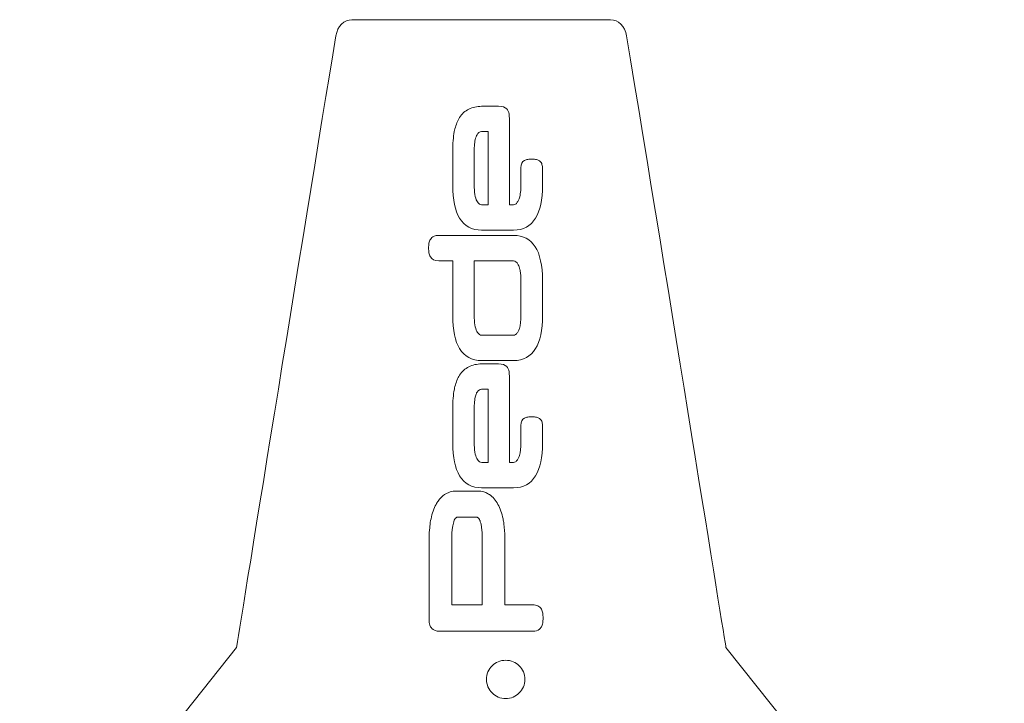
# Model space of a CAD drawing. Header units: inches. Extents: x -5.8 to 5.8, y -5.8 to 5.8.
# Tile 21 of 42: x -5.75 to -4.495, y 4.879 to 5.75. Entities that reach past the tile are written whole.
import ezdxf

# ---------------------------------------------------------------- set-up
doc = ezdxf.new("R2010")
doc.units = ezdxf.units.IN
doc.header["$MEASUREMENT"] = 0
doc.layers.add('VIEW_HATCHES', color=7, linetype='Continuous')

msp = doc.modelspace()

# ---------------------------------------------------------------- linework, layer by layer
at = {"layer": 'VIEW_HATCHES', "color": 4, "lineweight": 5}
for points in [[(-4.4772, 0.9065), (-4.4772, 0.9065), (-5.6577, 1.8903), (-5.6577, 1.8903), (-5.6577, 1.8903), (-5.7161, 1.9389), (-5.7499, 2.0109), (-5.75, 2.0869), (-5.75, 2.0869), (-5.7501, 2.1629), (-5.716, 2.2353), (-5.6577, 2.284), (-5.6577, 2.284), (-5.6577, 2.284), (-4.4772, 3.2677), (-4.4772, 3.2677), (-4.4772, 3.2677), (-4.4772, 3.2677), (-4.4772, 3.2677), (-4.4772, 3.2677), (-4.4772, 3.2677), (-4.471, 3.2983), (-4.1656, 4.8512), (-3.9972, 5.6868), (-3.9972, 5.6868), (-3.9898, 5.7236), (-3.9574, 5.75), (-3.92, 5.75), (-3.92, 5.75), (-3.92, 5.75), (-2.6709, 5.75), (-2.6709, 5.75), (-2.6709, 5.75), (-2.6335, 5.75), (-2.6012, 5.7235), (-2.5937, 5.6868), (-2.5937, 5.6868), (-2.3902, 4.6773), (-2.1199, 3.2983), (-2.1138, 3.2677), (-2.1138, 3.2677), (-2.1138, 3.2677), (-2.1138, 3.2677), (-2.1138, 3.2677), (-2.1138, 3.2677), (-2.1138, 3.2677), (-0.9333, 2.284), (-0.9333, 2.284), (-0.9333, 2.284), (-0.8748, 2.2354), (-0.841, 2.1633), (-0.841, 2.0874), (-0.841, 2.0874), (-0.8409, 2.0114), (-0.8749, 1.939), (-0.9333, 1.8903), (-0.9333, 1.8903), (-0.9333, 1.8903), (-2.1138, 0.9065), (-2.1138, 0.9065), (-2.1138, 0.9065), (-2.1138, 0.9065), (-2.1138, 0.9065), (-2.1138, 0.9065), (-2.1138, 0.9065), (-2.1199, 0.8759), (-2.4356, -0.7278), (-2.5938, -1.5126), (-2.5938, -1.5126), (-2.6012, -1.5493), (-2.6335, -1.5757), (-2.671, -1.5757), (-2.671, -1.5757), (-2.671, -1.5757), (-3.92, -1.5757), (-3.92, -1.5757), (-3.92, -1.5757), (-3.9575, -1.5757), (-3.9898, -1.5493), (-3.9972, -1.5126), (-3.9972, -1.5126), (-4.2007, -0.5031), (-4.471, 0.8759), (-4.4772, 0.9065), (-4.4772, 0.9065), (-4.4772, 0.9065), (-4.4772, 0.9065), (-4.4772, 0.9065)], [(-4.8495, 4.9496), (-4.8495, 4.9496), (-4.5968, 4.6324), (-4.5968, 4.6324), (-4.5968, 4.6324), (-4.5814, 4.6167), (-4.5725, 4.5935), (-4.5724, 4.5689), (-4.5724, 4.5689), (-4.5724, 4.5444), (-4.5814, 4.5211), (-4.5968, 4.5054), (-4.5968, 4.5054), (-4.5968, 4.5054), (-4.8495, 4.1882), (-4.8495, 4.1882), (-4.8495, 4.1882), (-4.8495, 4.1882), (-4.8495, 4.1882), (-4.8495, 4.1882), (-4.8495, 4.1882), (-4.8511, 4.1783), (-4.9318, 3.6776), (-4.9763, 3.4082), (-4.9763, 3.4082), (-4.9782, 3.3963), (-4.9867, 3.3878), (-4.9966, 3.3878), (-4.9966, 3.3878), (-4.9966, 3.3878), (-5.3264, 3.3878), (-5.3264, 3.3878), (-5.3264, 3.3878), (-5.3363, 3.3878), (-5.3449, 3.3964), (-5.3468, 3.4082), (-5.3468, 3.4082), (-5.4006, 3.7337), (-5.4719, 4.1784), (-5.4736, 4.1882), (-5.4736, 4.1882), (-5.4736, 4.1882), (-5.4736, 4.1882), (-5.4736, 4.1882), (-5.4736, 4.1882), (-5.4736, 4.1882), (-5.7256, 4.5054), (-5.7256, 4.5054), (-5.7256, 4.5054), (-5.7411, 4.5211), (-5.75, 4.5443), (-5.75, 4.5689), (-5.75, 4.5689), (-5.75, 4.5934), (-5.741, 4.6167), (-5.7256, 4.6324), (-5.7256, 4.6324), (-5.7256, 4.6324), (-5.4736, 4.9496), (-5.4736, 4.9496), (-5.4736, 4.9496), (-5.4736, 4.9496), (-5.4736, 4.9496), (-5.4736, 4.9496), (-5.4736, 4.9496), (-5.4719, 4.9595), (-5.3886, 5.4766), (-5.3468, 5.7296), (-5.3468, 5.7296), (-5.3449, 5.7415), (-5.3363, 5.75), (-5.3264, 5.75), (-5.3264, 5.75), (-5.3264, 5.75), (-4.9966, 5.75), (-4.9966, 5.75), (-4.9966, 5.75), (-4.9868, 5.75), (-4.9782, 5.7414), (-4.9763, 5.7296), (-4.9763, 5.7296), (-4.9225, 5.4041), (-4.8512, 4.9594), (-4.8495, 4.9496), (-4.8495, 4.9496), (-4.8495, 4.9496), (-4.8495, 4.9496), (-4.8495, 4.9496)]]:
    msp.add_open_spline(points, degree=3, knots=[0, 0, 0, 0, 0.045455, 0.045455, 0.045455, 0.045455, 0.090909, 0.090909, 0.090909, 0.090909, 0.136364, 0.136364, 0.136364, 0.136364, 0.181818, 0.181818, 0.181818, 0.181818, 0.227273, 0.227273, 0.227273, 0.227273, 0.272727, 0.272727, 0.272727, 0.272727, 0.318182, 0.318182, 0.318182, 0.318182, 0.363636, 0.363636, 0.363636, 0.363636, 0.409091, 0.409091, 0.409091, 0.409091, 0.454545, 0.454545, 0.454545, 0.454545, 0.5, 0.5, 0.5, 0.5, 0.545455, 0.545455, 0.545455, 0.545455, 0.590909, 0.590909, 0.590909, 0.590909, 0.636364, 0.636364, 0.636364, 0.636364, 0.681818, 0.681818, 0.681818, 0.681818, 0.727273, 0.727273, 0.727273, 0.727273, 0.772727, 0.772727, 0.772727, 0.772727, 0.818182, 0.818182, 0.818182, 0.818182, 0.863636, 0.863636, 0.863636, 0.863636, 0.909091, 0.909091, 0.909091, 0.909091, 0.954545, 0.954545, 0.954545, 0.954545, 1, 1, 1, 1], dxfattribs=at)
at = {"layer": 'VIEW_HATCHES', "color": 2, "lineweight": 5}
for points, knots in [([(-5.1257, 5.514), (-5.1257, 5.514), (-5.1204, 5.514), (-5.1204, 5.514), (-5.1204, 5.514), (-5.1204, 5.514), (-5.1204, 5.514), (-5.1204, 5.514), (-5.1204, 5.514), (-5.1204, 5.514), (-5.1204, 5.514), (-5.1204, 5.514), (-5.1204, 5.514), (-5.1195, 5.514), (-5.1186, 5.5143), (-5.1177, 5.515), (-5.1177, 5.515), (-5.1174, 5.5152), (-5.117, 5.5155), (-5.1167, 5.5159), (-5.1167, 5.5159), (-5.1159, 5.5167), (-5.1152, 5.5177), (-5.1144, 5.519), (-5.1144, 5.519), (-5.1144, 5.519), (-5.1144, 5.519), (-5.1144, 5.519), (-5.1144, 5.519), (-5.1144, 5.519), (-5.1144, 5.519), (-5.1144, 5.519), (-5.1144, 5.519), (-5.1144, 5.519), (-5.1144, 5.519), (-5.1144, 5.519), (-5.1144, 5.519), (-5.1144, 5.519), (-5.1144, 5.519), (-5.1144, 5.519), (-5.1144, 5.519), (-5.1144, 5.519), (-5.1144, 5.519), (-5.1144, 5.519), (-5.1144, 5.519), (-5.1141, 5.5195), (-5.1139, 5.5201), (-5.1136, 5.5207), (-5.1136, 5.5207), (-5.1133, 5.5214), (-5.1131, 5.5221), (-5.1129, 5.5228), (-5.1129, 5.5228), (-5.1116, 5.5269), (-5.111, 5.5326), (-5.111, 5.5398), (-5.111, 5.5398), (-5.111, 5.5398), (-5.111, 5.5398), (-5.111, 5.5398), (-5.111, 5.5398), (-5.111, 5.5398), (-5.111, 5.5613), (-5.111, 5.5613), (-5.111, 5.5613), (-5.111, 5.5659), (-5.1094, 5.569), (-5.1063, 5.5706), (-5.1063, 5.5706), (-5.1052, 5.5712), (-5.1038, 5.5717), (-5.1022, 5.5719), (-5.1022, 5.5719), (-5.1007, 5.5722), (-5.0991, 5.5723), (-5.0973, 5.5723), (-5.0973, 5.5723), (-5.0973, 5.5723), (-5.0973, 5.5723), (-5.0973, 5.5723), (-5.0973, 5.5723), (-5.0973, 5.5723), (-5.0973, 5.5723), (-5.0973, 5.5723), (-5.0973, 5.5723), (-5.0955, 5.5723), (-5.0939, 5.5722), (-5.0925, 5.5719), (-5.0925, 5.5719), (-5.092, 5.5719), (-5.0915, 5.5718), (-5.091, 5.5716), (-5.091, 5.5716), (-5.0901, 5.5714), (-5.0892, 5.5711), (-5.0883, 5.5706), (-5.0883, 5.5706), (-5.0883, 5.5706), (-5.0883, 5.5707), (-5.0883, 5.5707), (-5.0883, 5.5707), (-5.0866, 5.5698), (-5.0853, 5.5684), (-5.0845, 5.5666), (-5.0845, 5.5666), (-5.0839, 5.5651), (-5.0835, 5.5634), (-5.0835, 5.5613), (-5.0835, 5.5613), (-5.0835, 5.5613), (-5.0835, 5.5613), (-5.0835, 5.5613), (-5.0835, 5.5613), (-5.0835, 5.5613), (-5.0835, 5.539), (-5.0835, 5.539), (-5.0835, 5.539), (-5.0835, 5.539), (-5.0835, 5.539), (-5.0835, 5.539), (-5.0835, 5.539), (-5.0835, 5.5205), (-5.0865, 5.5065), (-5.0923, 5.497), (-5.0923, 5.497), (-5.0986, 5.4868), (-5.1079, 5.4817), (-5.1204, 5.4817), (-5.1204, 5.4817), (-5.1204, 5.4817), (-5.1611, 5.4817), (-5.1611, 5.4817), (-5.1611, 5.4817), (-5.1611, 5.4817), (-5.1611, 5.4817), (-5.1611, 5.4817), (-5.1611, 5.4817), (-5.1611, 5.4817), (-5.1611, 5.4817), (-5.1611, 5.4817), (-5.1611, 5.4817), (-5.1735, 5.4817), (-5.1829, 5.4868), (-5.1892, 5.497), (-5.1892, 5.497), (-5.195, 5.5065), (-5.1979, 5.5205), (-5.1979, 5.539), (-5.1979, 5.539), (-5.1979, 5.539), (-5.1979, 5.539), (-5.1979, 5.539), (-5.1979, 5.539), (-5.1979, 5.539), (-5.1979, 5.539), (-5.1979, 5.539), (-5.1979, 5.539), (-5.1979, 5.539), (-5.1979, 5.539), (-5.1979, 5.539), (-5.1979, 5.539), (-5.1979, 5.539), (-5.1979, 5.5823), (-5.1979, 5.5823), (-5.1979, 5.5823), (-5.1979, 5.5823), (-5.198, 5.5823), (-5.198, 5.5823), (-5.198, 5.5823), (-5.198, 5.5823), (-5.198, 5.5823), (-5.198, 5.5823), (-5.198, 5.5823), (-5.198, 5.5823), (-5.1979, 5.5823), (-5.1979, 5.5823), (-5.1979, 5.5823), (-5.1979, 5.592), (-5.1972, 5.6004), (-5.1959, 5.6073), (-5.1959, 5.6073), (-5.1956, 5.6084), (-5.1954, 5.6096), (-5.1951, 5.6107), (-5.1951, 5.6107), (-5.1937, 5.6165), (-5.1917, 5.6213), (-5.1892, 5.6252), (-5.1892, 5.6252), (-5.1892, 5.6252), (-5.1892, 5.6252), (-5.1892, 5.6252), (-5.1892, 5.6252), (-5.1892, 5.6252), (-5.1892, 5.6253), (-5.1892, 5.6253), (-5.1892, 5.6253), (-5.1892, 5.6253), (-5.1892, 5.6252), (-5.1892, 5.6252), (-5.1892, 5.6252), (-5.1876, 5.6276), (-5.1859, 5.6297), (-5.184, 5.6315), (-5.184, 5.6315), (-5.182, 5.6333), (-5.1798, 5.6348), (-5.1774, 5.636), (-5.1774, 5.636), (-5.1727, 5.6384), (-5.1672, 5.6396), (-5.1611, 5.6396), (-5.1611, 5.6396), (-5.1611, 5.6396), (-5.1611, 5.6396), (-5.1611, 5.6396), (-5.1611, 5.6396), (-5.1611, 5.6396), (-5.1395, 5.6396), (-5.1395, 5.6396), (-5.1395, 5.6396), (-5.1395, 5.6396), (-5.1395, 5.6396), (-5.1395, 5.6396), (-5.1395, 5.6396), (-5.1347, 5.6396), (-5.1312, 5.6385), (-5.129, 5.6363), (-5.129, 5.6363), (-5.129, 5.6363), (-5.129, 5.6363), (-5.129, 5.6363), (-5.129, 5.6363), (-5.129, 5.6363), (-5.129, 5.6363), (-5.129, 5.6363), (-5.129, 5.6363), (-5.129, 5.6363), (-5.129, 5.6363), (-5.129, 5.6363), (-5.129, 5.6363), (-5.1286, 5.6358), (-5.1282, 5.6354), (-5.1279, 5.6349), (-5.1279, 5.6349), (-5.1279, 5.6349), (-5.1279, 5.6349), (-5.1279, 5.6349), (-5.1279, 5.6349), (-5.1276, 5.6344), (-5.1273, 5.6339), (-5.1271, 5.6334), (-5.1271, 5.6334), (-5.1271, 5.6334), (-5.1271, 5.6334), (-5.1271, 5.6334), (-5.1271, 5.6334), (-5.1262, 5.6311), (-5.1257, 5.6281), (-5.1257, 5.6241), (-5.1257, 5.6241), (-5.1257, 5.6241), (-5.1257, 5.514), (-5.1257, 5.514)], [0, 0, 0, 0, 0.015152, 0.015152, 0.015152, 0.015152, 0.030303, 0.030303, 0.030303, 0.030303, 0.045455, 0.045455, 0.045455, 0.045455, 0.060606, 0.060606, 0.060606, 0.060606, 0.075758, 0.075758, 0.075758, 0.075758, 0.090909, 0.090909, 0.090909, 0.090909, 0.106061, 0.106061, 0.106061, 0.106061, 0.121212, 0.121212, 0.121212, 0.121212, 0.136364, 0.136364, 0.136364, 0.136364, 0.151515, 0.151515, 0.151515, 0.151515, 0.166667, 0.166667, 0.166667, 0.166667, 0.181818, 0.181818, 0.181818, 0.181818, 0.19697, 0.19697, 0.19697, 0.19697, 0.212121, 0.212121, 0.212121, 0.212121, 0.227273, 0.227273, 0.227273, 0.227273, 0.242424, 0.242424, 0.242424, 0.242424, 0.257576, 0.257576, 0.257576, 0.257576, 0.272727, 0.272727, 0.272727, 0.272727, 0.287879, 0.287879, 0.287879, 0.287879, 0.30303, 0.30303, 0.30303, 0.30303, 0.318182, 0.318182, 0.318182, 0.318182, 0.333333, 0.333333, 0.333333, 0.333333, 0.348485, 0.348485, 0.348485, 0.348485, 0.363636, 0.363636, 0.363636, 0.363636, 0.378788, 0.378788, 0.378788, 0.378788, 0.393939, 0.393939, 0.393939, 0.393939, 0.409091, 0.409091, 0.409091, 0.409091, 0.424242, 0.424242, 0.424242, 0.424242, 0.439394, 0.439394, 0.439394, 0.439394, 0.454545, 0.454545, 0.454545, 0.454545, 0.469697, 0.469697, 0.469697, 0.469697, 0.484848, 0.484848, 0.484848, 0.484848, 0.5, 0.5, 0.5, 0.5, 0.515152, 0.515152, 0.515152, 0.515152, 0.530303, 0.530303, 0.530303, 0.530303, 0.545455, 0.545455, 0.545455, 0.545455, 0.560606, 0.560606, 0.560606, 0.560606, 0.575758, 0.575758, 0.575758, 0.575758, 0.590909, 0.590909, 0.590909, 0.590909, 0.606061, 0.606061, 0.606061, 0.606061, 0.621212, 0.621212, 0.621212, 0.621212, 0.636364, 0.636364, 0.636364, 0.636364, 0.651515, 0.651515, 0.651515, 0.651515, 0.666667, 0.666667, 0.666667, 0.666667, 0.681818, 0.681818, 0.681818, 0.681818, 0.69697, 0.69697, 0.69697, 0.69697, 0.712121, 0.712121, 0.712121, 0.712121, 0.727273, 0.727273, 0.727273, 0.727273, 0.742424, 0.742424, 0.742424, 0.742424, 0.757576, 0.757576, 0.757576, 0.757576, 0.772727, 0.772727, 0.772727, 0.772727, 0.787879, 0.787879, 0.787879, 0.787879, 0.80303, 0.80303, 0.80303, 0.80303, 0.818182, 0.818182, 0.818182, 0.818182, 0.833333, 0.833333, 0.833333, 0.833333, 0.848485, 0.848485, 0.848485, 0.848485, 0.863636, 0.863636, 0.863636, 0.863636, 0.878788, 0.878788, 0.878788, 0.878788, 0.893939, 0.893939, 0.893939, 0.893939, 0.909091, 0.909091, 0.909091, 0.909091, 0.924242, 0.924242, 0.924242, 0.924242, 0.939394, 0.939394, 0.939394, 0.939394, 0.954545, 0.954545, 0.954545, 0.954545, 0.969697, 0.969697, 0.969697, 0.969697, 0.984848, 0.984848, 0.984848, 0.984848, 1, 1, 1, 1]), ([(-5.1528, 5.514), (-5.1528, 5.514), (-5.1528, 5.6073), (-5.1528, 5.6073), (-5.1528, 5.6073), (-5.1528, 5.6073), (-5.1611, 5.6073), (-5.1611, 5.6073), (-5.1611, 5.6073), (-5.1611, 5.6073), (-5.1611, 5.6073), (-5.1611, 5.6073), (-5.1611, 5.6073), (-5.1611, 5.6073), (-5.1611, 5.6073), (-5.1611, 5.6073), (-5.1611, 5.6073), (-5.1624, 5.6073), (-5.1635, 5.607), (-5.1645, 5.6063), (-5.1645, 5.6063), (-5.1648, 5.606), (-5.1652, 5.6058), (-5.1654, 5.6055), (-5.1654, 5.6055), (-5.1662, 5.6047), (-5.1668, 5.6038), (-5.1674, 5.6026), (-5.1674, 5.6026), (-5.1674, 5.6026), (-5.1674, 5.6026), (-5.1674, 5.6026), (-5.1674, 5.6026), (-5.1674, 5.6026), (-5.1674, 5.6026), (-5.1674, 5.6026), (-5.1674, 5.6026), (-5.1674, 5.6026), (-5.1674, 5.6026), (-5.1674, 5.6026), (-5.1674, 5.6026), (-5.1677, 5.6021), (-5.1679, 5.6015), (-5.1681, 5.6009), (-5.1681, 5.6009), (-5.1684, 5.6002), (-5.1686, 5.5995), (-5.1688, 5.5988), (-5.1688, 5.5988), (-5.1699, 5.5946), (-5.1705, 5.5888), (-5.1705, 5.5816), (-5.1705, 5.5816), (-5.1705, 5.5816), (-5.1705, 5.5398), (-5.1705, 5.5398), (-5.1705, 5.5398), (-5.1705, 5.53), (-5.1694, 5.523), (-5.1671, 5.5189), (-5.1671, 5.5189), (-5.1661, 5.5171), (-5.165, 5.5158), (-5.1639, 5.515), (-5.1639, 5.515), (-5.163, 5.5143), (-5.1621, 5.514), (-5.1611, 5.514), (-5.1611, 5.514), (-5.1611, 5.514), (-5.1528, 5.514), (-5.1528, 5.514)], [0, 0, 0, 0, 0.055556, 0.055556, 0.055556, 0.055556, 0.111111, 0.111111, 0.111111, 0.111111, 0.166667, 0.166667, 0.166667, 0.166667, 0.222222, 0.222222, 0.222222, 0.222222, 0.277778, 0.277778, 0.277778, 0.277778, 0.333333, 0.333333, 0.333333, 0.333333, 0.388889, 0.388889, 0.388889, 0.388889, 0.444444, 0.444444, 0.444444, 0.444444, 0.5, 0.5, 0.5, 0.5, 0.555556, 0.555556, 0.555556, 0.555556, 0.611111, 0.611111, 0.611111, 0.611111, 0.666667, 0.666667, 0.666667, 0.666667, 0.722222, 0.722222, 0.722222, 0.722222, 0.777778, 0.777778, 0.777778, 0.777778, 0.833333, 0.833333, 0.833333, 0.833333, 0.888889, 0.888889, 0.888889, 0.888889, 0.944444, 0.944444, 0.944444, 0.944444, 1, 1, 1, 1]), ([(-5.2156, 5.4427), (-5.2209, 5.4427), (-5.2245, 5.4444), (-5.2264, 5.4479), (-5.2264, 5.4479), (-5.2272, 5.4493), (-5.2278, 5.451), (-5.2282, 5.4529), (-5.2282, 5.4529), (-5.2285, 5.4547), (-5.2287, 5.4567), (-5.2287, 5.459), (-5.2287, 5.459), (-5.2287, 5.4612), (-5.2285, 5.4632), (-5.2282, 5.465), (-5.2282, 5.465), (-5.2278, 5.4669), (-5.2272, 5.4686), (-5.2264, 5.47), (-5.2264, 5.47), (-5.2254, 5.4718), (-5.2238, 5.4731), (-5.2217, 5.474), (-5.2217, 5.474), (-5.22, 5.4747), (-5.218, 5.475), (-5.2156, 5.475), (-5.2156, 5.475), (-5.2156, 5.475), (-5.1204, 5.475), (-5.1204, 5.475), (-5.1204, 5.475), (-5.0958, 5.475), (-5.0835, 5.4559), (-5.0835, 5.4177), (-5.0835, 5.4177), (-5.0835, 5.4177), (-5.0835, 5.4177), (-5.0835, 5.4177), (-5.0835, 5.4177), (-5.0835, 5.4177), (-5.0835, 5.3727), (-5.0835, 5.3727), (-5.0835, 5.3727), (-5.0835, 5.3727), (-5.0835, 5.3727), (-5.0835, 5.3727), (-5.0835, 5.3727), (-5.0835, 5.3542), (-5.0864, 5.3402), (-5.0923, 5.3307), (-5.0923, 5.3307), (-5.0986, 5.3205), (-5.1079, 5.3154), (-5.1204, 5.3154), (-5.1204, 5.3154), (-5.1204, 5.3154), (-5.1611, 5.3154), (-5.1611, 5.3154), (-5.1611, 5.3154), (-5.1611, 5.3154), (-5.1611, 5.3154), (-5.1611, 5.3154), (-5.1611, 5.3154), (-5.1611, 5.3154), (-5.1611, 5.3154), (-5.1611, 5.3154), (-5.1611, 5.3154), (-5.1735, 5.3154), (-5.1829, 5.3205), (-5.1891, 5.3307), (-5.1891, 5.3307), (-5.195, 5.3402), (-5.1979, 5.3542), (-5.1979, 5.3727), (-5.1979, 5.3727), (-5.1979, 5.3727), (-5.1979, 5.3727), (-5.1979, 5.3727), (-5.1979, 5.3727), (-5.1979, 5.3727), (-5.1979, 5.3727), (-5.1979, 5.3727), (-5.1979, 5.3727), (-5.1979, 5.3727), (-5.1979, 5.4427), (-5.1979, 5.4427), (-5.1979, 5.4427), (-5.1979, 5.4427), (-5.2156, 5.4427), (-5.2156, 5.4427)], [0, 0, 0, 0, 0.043478, 0.043478, 0.043478, 0.043478, 0.086957, 0.086957, 0.086957, 0.086957, 0.130435, 0.130435, 0.130435, 0.130435, 0.173913, 0.173913, 0.173913, 0.173913, 0.217391, 0.217391, 0.217391, 0.217391, 0.26087, 0.26087, 0.26087, 0.26087, 0.304348, 0.304348, 0.304348, 0.304348, 0.347826, 0.347826, 0.347826, 0.347826, 0.391304, 0.391304, 0.391304, 0.391304, 0.434783, 0.434783, 0.434783, 0.434783, 0.478261, 0.478261, 0.478261, 0.478261, 0.521739, 0.521739, 0.521739, 0.521739, 0.565217, 0.565217, 0.565217, 0.565217, 0.608696, 0.608696, 0.608696, 0.608696, 0.652174, 0.652174, 0.652174, 0.652174, 0.695652, 0.695652, 0.695652, 0.695652, 0.73913, 0.73913, 0.73913, 0.73913, 0.782609, 0.782609, 0.782609, 0.782609, 0.826087, 0.826087, 0.826087, 0.826087, 0.869565, 0.869565, 0.869565, 0.869565, 0.913043, 0.913043, 0.913043, 0.913043, 0.956522, 0.956522, 0.956522, 0.956522, 1, 1, 1, 1]), ([(-5.1705, 5.3735), (-5.1705, 5.3637), (-5.1693, 5.3568), (-5.1671, 5.3527), (-5.1671, 5.3527), (-5.1661, 5.3508), (-5.165, 5.3495), (-5.1639, 5.3487), (-5.1639, 5.3487), (-5.163, 5.3481), (-5.1621, 5.3478), (-5.1611, 5.3478), (-5.1611, 5.3478), (-5.1611, 5.3478), (-5.1204, 5.3478), (-5.1204, 5.3478), (-5.1204, 5.3478), (-5.1204, 5.3478), (-5.1204, 5.3478), (-5.1204, 5.3478), (-5.1204, 5.3478), (-5.1204, 5.3478), (-5.1204, 5.3477), (-5.1204, 5.3477), (-5.1204, 5.3477), (-5.1194, 5.3477), (-5.1185, 5.3481), (-5.1177, 5.3487), (-5.1177, 5.3487), (-5.1173, 5.3489), (-5.117, 5.3492), (-5.1167, 5.3496), (-5.1167, 5.3496), (-5.1159, 5.3504), (-5.1151, 5.3514), (-5.1144, 5.3527), (-5.1144, 5.3527), (-5.1144, 5.3527), (-5.1144, 5.3527), (-5.1144, 5.3527), (-5.1144, 5.3527), (-5.1144, 5.3527), (-5.1144, 5.3527), (-5.1144, 5.3527), (-5.1144, 5.3527), (-5.1144, 5.3527), (-5.1144, 5.3527), (-5.1144, 5.3527), (-5.1144, 5.3527), (-5.1144, 5.3527), (-5.1144, 5.3527), (-5.1144, 5.3527), (-5.1144, 5.3527), (-5.1144, 5.3527), (-5.1144, 5.3527), (-5.1144, 5.3527), (-5.1144, 5.3527), (-5.1141, 5.3533), (-5.1138, 5.3538), (-5.1136, 5.3544), (-5.1136, 5.3544), (-5.1133, 5.3551), (-5.1131, 5.3558), (-5.1128, 5.3565), (-5.1128, 5.3565), (-5.1116, 5.3607), (-5.111, 5.3663), (-5.111, 5.3735), (-5.111, 5.3735), (-5.111, 5.3735), (-5.111, 5.417), (-5.111, 5.417), (-5.111, 5.417), (-5.111, 5.417), (-5.111, 5.417), (-5.111, 5.417), (-5.111, 5.417), (-5.111, 5.417), (-5.1109, 5.417), (-5.1109, 5.417), (-5.1109, 5.417), (-5.1109, 5.422), (-5.1113, 5.4262), (-5.1119, 5.4298), (-5.1119, 5.4298), (-5.112, 5.4304), (-5.1121, 5.431), (-5.1122, 5.4315), (-5.1122, 5.4315), (-5.1128, 5.4341), (-5.1135, 5.4362), (-5.1144, 5.4377), (-5.1144, 5.4377), (-5.1163, 5.4411), (-5.1183, 5.4427), (-5.1204, 5.4427), (-5.1204, 5.4427), (-5.1204, 5.4427), (-5.1705, 5.4427), (-5.1705, 5.4427), (-5.1705, 5.4427), (-5.1705, 5.4427), (-5.1705, 5.3735), (-5.1705, 5.3735)], [0, 0, 0, 0, 0.038462, 0.038462, 0.038462, 0.038462, 0.076923, 0.076923, 0.076923, 0.076923, 0.115385, 0.115385, 0.115385, 0.115385, 0.153846, 0.153846, 0.153846, 0.153846, 0.192308, 0.192308, 0.192308, 0.192308, 0.230769, 0.230769, 0.230769, 0.230769, 0.269231, 0.269231, 0.269231, 0.269231, 0.307692, 0.307692, 0.307692, 0.307692, 0.346154, 0.346154, 0.346154, 0.346154, 0.384615, 0.384615, 0.384615, 0.384615, 0.423077, 0.423077, 0.423077, 0.423077, 0.461538, 0.461538, 0.461538, 0.461538, 0.5, 0.5, 0.5, 0.5, 0.538462, 0.538462, 0.538462, 0.538462, 0.576923, 0.576923, 0.576923, 0.576923, 0.615385, 0.615385, 0.615385, 0.615385, 0.653846, 0.653846, 0.653846, 0.653846, 0.692308, 0.692308, 0.692308, 0.692308, 0.730769, 0.730769, 0.730769, 0.730769, 0.769231, 0.769231, 0.769231, 0.769231, 0.807692, 0.807692, 0.807692, 0.807692, 0.846154, 0.846154, 0.846154, 0.846154, 0.884615, 0.884615, 0.884615, 0.884615, 0.923077, 0.923077, 0.923077, 0.923077, 0.961538, 0.961538, 0.961538, 0.961538, 1, 1, 1, 1]), ([(-5.1257, 5.1856), (-5.1257, 5.1856), (-5.1204, 5.1856), (-5.1204, 5.1856), (-5.1204, 5.1856), (-5.1204, 5.1856), (-5.1204, 5.1856), (-5.1204, 5.1856), (-5.1204, 5.1856), (-5.1204, 5.1856), (-5.1204, 5.1856), (-5.1204, 5.1856), (-5.1204, 5.1856), (-5.1194, 5.1856), (-5.1185, 5.1859), (-5.1177, 5.1865), (-5.1177, 5.1865), (-5.1173, 5.1868), (-5.117, 5.1871), (-5.1166, 5.1875), (-5.1166, 5.1875), (-5.1159, 5.1883), (-5.1151, 5.1893), (-5.1144, 5.1906), (-5.1144, 5.1906), (-5.1144, 5.1906), (-5.1144, 5.1906), (-5.1144, 5.1906), (-5.1144, 5.1906), (-5.1144, 5.1906), (-5.1144, 5.1906), (-5.1144, 5.1906), (-5.1144, 5.1906), (-5.1144, 5.1906), (-5.1144, 5.1906), (-5.1144, 5.1906), (-5.1144, 5.1906), (-5.1144, 5.1906), (-5.1144, 5.1906), (-5.1144, 5.1906), (-5.1144, 5.1906), (-5.1144, 5.1906), (-5.1144, 5.1906), (-5.1144, 5.1906), (-5.1144, 5.1906), (-5.1141, 5.1911), (-5.1138, 5.1917), (-5.1136, 5.1923), (-5.1136, 5.1923), (-5.1133, 5.193), (-5.113, 5.1937), (-5.1128, 5.1944), (-5.1128, 5.1944), (-5.1116, 5.1985), (-5.1109, 5.2042), (-5.1109, 5.2113), (-5.1109, 5.2113), (-5.1109, 5.2113), (-5.1109, 5.2113), (-5.1109, 5.2113), (-5.1109, 5.2113), (-5.1109, 5.2113), (-5.1109, 5.2329), (-5.1109, 5.2329), (-5.1109, 5.2329), (-5.1109, 5.2375), (-5.1094, 5.2406), (-5.1063, 5.2422), (-5.1063, 5.2422), (-5.1051, 5.2428), (-5.1038, 5.2433), (-5.1021, 5.2435), (-5.1021, 5.2435), (-5.1007, 5.2438), (-5.0991, 5.2439), (-5.0973, 5.2439), (-5.0973, 5.2439), (-5.0973, 5.2439), (-5.0973, 5.2439), (-5.0973, 5.2439), (-5.0973, 5.2439), (-5.0973, 5.2439), (-5.0973, 5.2439), (-5.0973, 5.2439), (-5.0973, 5.2439), (-5.0954, 5.2439), (-5.0938, 5.2438), (-5.0925, 5.2435), (-5.0925, 5.2435), (-5.0919, 5.2434), (-5.0914, 5.2433), (-5.091, 5.2432), (-5.091, 5.2432), (-5.0901, 5.243), (-5.0892, 5.2427), (-5.0883, 5.2422), (-5.0883, 5.2422), (-5.0883, 5.2422), (-5.0883, 5.2422), (-5.0883, 5.2422), (-5.0883, 5.2422), (-5.0866, 5.2414), (-5.0853, 5.24), (-5.0845, 5.2382), (-5.0845, 5.2382), (-5.0838, 5.2367), (-5.0835, 5.235), (-5.0835, 5.2329), (-5.0835, 5.2329), (-5.0835, 5.2329), (-5.0835, 5.2329), (-5.0835, 5.2329), (-5.0835, 5.2329), (-5.0835, 5.2329), (-5.0835, 5.2106), (-5.0835, 5.2106), (-5.0835, 5.2106), (-5.0835, 5.2106), (-5.0835, 5.2106), (-5.0835, 5.2106), (-5.0835, 5.2106), (-5.0835, 5.1921), (-5.0864, 5.1781), (-5.0923, 5.1686), (-5.0923, 5.1686), (-5.0985, 5.1584), (-5.1079, 5.1533), (-5.1204, 5.1533), (-5.1204, 5.1533), (-5.1204, 5.1533), (-5.161, 5.1533), (-5.161, 5.1533), (-5.161, 5.1533), (-5.161, 5.1533), (-5.1611, 5.1533), (-5.1611, 5.1533), (-5.1611, 5.1533), (-5.1611, 5.1533), (-5.1611, 5.1533), (-5.1611, 5.1533), (-5.1611, 5.1533), (-5.1735, 5.1533), (-5.1829, 5.1584), (-5.1891, 5.1686), (-5.1891, 5.1686), (-5.195, 5.1781), (-5.1979, 5.1921), (-5.1979, 5.2106), (-5.1979, 5.2106), (-5.1979, 5.2106), (-5.1979, 5.2106), (-5.1979, 5.2106), (-5.1979, 5.2106), (-5.1979, 5.2106), (-5.1979, 5.2106), (-5.1979, 5.2106), (-5.1979, 5.2106), (-5.1979, 5.2106), (-5.1979, 5.2106), (-5.1979, 5.2106), (-5.1979, 5.2106), (-5.1979, 5.2106), (-5.1979, 5.2539), (-5.1979, 5.2539), (-5.1979, 5.2539), (-5.1979, 5.2539), (-5.1979, 5.2539), (-5.1979, 5.2539), (-5.1979, 5.2539), (-5.1979, 5.2539), (-5.1979, 5.2539), (-5.1979, 5.2539), (-5.1979, 5.2539), (-5.1979, 5.2539), (-5.1979, 5.2539), (-5.1979, 5.2539), (-5.1979, 5.2539), (-5.1979, 5.2636), (-5.1972, 5.2719), (-5.1958, 5.2789), (-5.1958, 5.2789), (-5.1956, 5.28), (-5.1954, 5.2811), (-5.1951, 5.2823), (-5.1951, 5.2823), (-5.1936, 5.2881), (-5.1917, 5.2929), (-5.1892, 5.2968), (-5.1892, 5.2968), (-5.1892, 5.2968), (-5.1892, 5.2968), (-5.1892, 5.2968), (-5.1892, 5.2968), (-5.1892, 5.2968), (-5.1891, 5.2968), (-5.1891, 5.2968), (-5.1891, 5.2968), (-5.1891, 5.2968), (-5.1891, 5.2968), (-5.1891, 5.2968), (-5.1891, 5.2968), (-5.1876, 5.2992), (-5.1859, 5.3013), (-5.1839, 5.3031), (-5.1839, 5.3031), (-5.1819, 5.3049), (-5.1798, 5.3064), (-5.1774, 5.3076), (-5.1774, 5.3076), (-5.1726, 5.31), (-5.1672, 5.3112), (-5.1611, 5.3112), (-5.1611, 5.3112), (-5.1611, 5.3112), (-5.1611, 5.3112), (-5.1611, 5.3112), (-5.1611, 5.3112), (-5.1611, 5.3112), (-5.1395, 5.3112), (-5.1395, 5.3112), (-5.1395, 5.3112), (-5.1395, 5.3112), (-5.1395, 5.3112), (-5.1395, 5.3112), (-5.1395, 5.3112), (-5.1347, 5.3112), (-5.1312, 5.3101), (-5.129, 5.3079), (-5.129, 5.3079), (-5.129, 5.3079), (-5.129, 5.3079), (-5.129, 5.3079), (-5.129, 5.3079), (-5.129, 5.3079), (-5.129, 5.3079), (-5.129, 5.3079), (-5.129, 5.3079), (-5.129, 5.3079), (-5.129, 5.3079), (-5.129, 5.3079), (-5.129, 5.3079), (-5.1286, 5.3074), (-5.1282, 5.307), (-5.1279, 5.3065), (-5.1279, 5.3065), (-5.1279, 5.3065), (-5.1279, 5.3065), (-5.1279, 5.3065), (-5.1279, 5.3065), (-5.1276, 5.306), (-5.1273, 5.3055), (-5.1271, 5.305), (-5.1271, 5.305), (-5.1271, 5.305), (-5.1271, 5.305), (-5.1271, 5.305), (-5.1271, 5.305), (-5.1261, 5.3027), (-5.1257, 5.2997), (-5.1257, 5.2957), (-5.1257, 5.2957), (-5.1257, 5.2957), (-5.1257, 5.1856), (-5.1257, 5.1856)], [0, 0, 0, 0, 0.015152, 0.015152, 0.015152, 0.015152, 0.030303, 0.030303, 0.030303, 0.030303, 0.045455, 0.045455, 0.045455, 0.045455, 0.060606, 0.060606, 0.060606, 0.060606, 0.075758, 0.075758, 0.075758, 0.075758, 0.090909, 0.090909, 0.090909, 0.090909, 0.106061, 0.106061, 0.106061, 0.106061, 0.121212, 0.121212, 0.121212, 0.121212, 0.136364, 0.136364, 0.136364, 0.136364, 0.151515, 0.151515, 0.151515, 0.151515, 0.166667, 0.166667, 0.166667, 0.166667, 0.181818, 0.181818, 0.181818, 0.181818, 0.19697, 0.19697, 0.19697, 0.19697, 0.212121, 0.212121, 0.212121, 0.212121, 0.227273, 0.227273, 0.227273, 0.227273, 0.242424, 0.242424, 0.242424, 0.242424, 0.257576, 0.257576, 0.257576, 0.257576, 0.272727, 0.272727, 0.272727, 0.272727, 0.287879, 0.287879, 0.287879, 0.287879, 0.30303, 0.30303, 0.30303, 0.30303, 0.318182, 0.318182, 0.318182, 0.318182, 0.333333, 0.333333, 0.333333, 0.333333, 0.348485, 0.348485, 0.348485, 0.348485, 0.363636, 0.363636, 0.363636, 0.363636, 0.378788, 0.378788, 0.378788, 0.378788, 0.393939, 0.393939, 0.393939, 0.393939, 0.409091, 0.409091, 0.409091, 0.409091, 0.424242, 0.424242, 0.424242, 0.424242, 0.439394, 0.439394, 0.439394, 0.439394, 0.454545, 0.454545, 0.454545, 0.454545, 0.469697, 0.469697, 0.469697, 0.469697, 0.484848, 0.484848, 0.484848, 0.484848, 0.5, 0.5, 0.5, 0.5, 0.515152, 0.515152, 0.515152, 0.515152, 0.530303, 0.530303, 0.530303, 0.530303, 0.545455, 0.545455, 0.545455, 0.545455, 0.560606, 0.560606, 0.560606, 0.560606, 0.575758, 0.575758, 0.575758, 0.575758, 0.590909, 0.590909, 0.590909, 0.590909, 0.606061, 0.606061, 0.606061, 0.606061, 0.621212, 0.621212, 0.621212, 0.621212, 0.636364, 0.636364, 0.636364, 0.636364, 0.651515, 0.651515, 0.651515, 0.651515, 0.666667, 0.666667, 0.666667, 0.666667, 0.681818, 0.681818, 0.681818, 0.681818, 0.69697, 0.69697, 0.69697, 0.69697, 0.712121, 0.712121, 0.712121, 0.712121, 0.727273, 0.727273, 0.727273, 0.727273, 0.742424, 0.742424, 0.742424, 0.742424, 0.757576, 0.757576, 0.757576, 0.757576, 0.772727, 0.772727, 0.772727, 0.772727, 0.787879, 0.787879, 0.787879, 0.787879, 0.80303, 0.80303, 0.80303, 0.80303, 0.818182, 0.818182, 0.818182, 0.818182, 0.833333, 0.833333, 0.833333, 0.833333, 0.848485, 0.848485, 0.848485, 0.848485, 0.863636, 0.863636, 0.863636, 0.863636, 0.878788, 0.878788, 0.878788, 0.878788, 0.893939, 0.893939, 0.893939, 0.893939, 0.909091, 0.909091, 0.909091, 0.909091, 0.924242, 0.924242, 0.924242, 0.924242, 0.939394, 0.939394, 0.939394, 0.939394, 0.954545, 0.954545, 0.954545, 0.954545, 0.969697, 0.969697, 0.969697, 0.969697, 0.984848, 0.984848, 0.984848, 0.984848, 1, 1, 1, 1]), ([(-5.1527, 5.1856), (-5.1527, 5.1856), (-5.1527, 5.2789), (-5.1527, 5.2789), (-5.1527, 5.2789), (-5.1527, 5.2789), (-5.1611, 5.2789), (-5.1611, 5.2789), (-5.1611, 5.2789), (-5.1611, 5.2789), (-5.1611, 5.2789), (-5.1611, 5.2789), (-5.1611, 5.2789), (-5.1611, 5.2789), (-5.1611, 5.2789), (-5.1611, 5.2789), (-5.1611, 5.2789), (-5.1623, 5.2789), (-5.1635, 5.2786), (-5.1644, 5.2779), (-5.1644, 5.2779), (-5.1648, 5.2776), (-5.1651, 5.2774), (-5.1654, 5.277), (-5.1654, 5.277), (-5.1661, 5.2763), (-5.1668, 5.2754), (-5.1674, 5.2742), (-5.1674, 5.2742), (-5.1674, 5.2742), (-5.1674, 5.2742), (-5.1674, 5.2742), (-5.1674, 5.2742), (-5.1674, 5.2742), (-5.1674, 5.2742), (-5.1674, 5.2742), (-5.1674, 5.2742), (-5.1674, 5.2742), (-5.1674, 5.2742), (-5.1674, 5.2742), (-5.1674, 5.2742), (-5.1676, 5.2737), (-5.1679, 5.2731), (-5.1681, 5.2725), (-5.1681, 5.2725), (-5.1684, 5.2718), (-5.1686, 5.2711), (-5.1688, 5.2703), (-5.1688, 5.2703), (-5.1699, 5.2662), (-5.1705, 5.2604), (-5.1705, 5.2531), (-5.1705, 5.2531), (-5.1705, 5.2531), (-5.1705, 5.2113), (-5.1705, 5.2113), (-5.1705, 5.2113), (-5.1705, 5.2016), (-5.1693, 5.1946), (-5.1671, 5.1905), (-5.1671, 5.1905), (-5.1661, 5.1887), (-5.165, 5.1874), (-5.1639, 5.1866), (-5.1639, 5.1866), (-5.163, 5.1859), (-5.1621, 5.1856), (-5.161, 5.1856), (-5.161, 5.1856), (-5.161, 5.1856), (-5.1527, 5.1856), (-5.1527, 5.1856)], [0, 0, 0, 0, 0.055556, 0.055556, 0.055556, 0.055556, 0.111111, 0.111111, 0.111111, 0.111111, 0.166667, 0.166667, 0.166667, 0.166667, 0.222222, 0.222222, 0.222222, 0.222222, 0.277778, 0.277778, 0.277778, 0.277778, 0.333333, 0.333333, 0.333333, 0.333333, 0.388889, 0.388889, 0.388889, 0.388889, 0.444444, 0.444444, 0.444444, 0.444444, 0.5, 0.5, 0.5, 0.5, 0.555556, 0.555556, 0.555556, 0.555556, 0.611111, 0.611111, 0.611111, 0.611111, 0.666667, 0.666667, 0.666667, 0.666667, 0.722222, 0.722222, 0.722222, 0.722222, 0.777778, 0.777778, 0.777778, 0.777778, 0.833333, 0.833333, 0.833333, 0.833333, 0.888889, 0.888889, 0.888889, 0.888889, 0.944444, 0.944444, 0.944444, 0.944444, 1, 1, 1, 1]), ([(-5.215, 4.9705), (-5.215, 4.9705), (-5.215, 4.9705), (-5.215, 4.9705), (-5.215, 4.9705), (-5.215, 4.9705), (-5.215, 4.9705), (-5.215, 4.9705), (-5.215, 4.9705), (-5.2191, 4.9705), (-5.2223, 4.9717), (-5.2245, 4.974), (-5.2245, 4.974), (-5.2253, 4.9748), (-5.226, 4.9758), (-5.2265, 4.9768), (-5.2265, 4.9768), (-5.2274, 4.9787), (-5.2279, 4.981), (-5.2279, 4.9836), (-5.2279, 4.9836), (-5.2279, 4.9836), (-5.2279, 5.0899), (-5.2279, 5.0899), (-5.2279, 5.0899), (-5.2279, 5.0899), (-5.2279, 5.0899), (-5.2279, 5.0899), (-5.2279, 5.0899), (-5.2279, 5.0899), (-5.2279, 5.0899), (-5.2279, 5.0899), (-5.2279, 5.0899), (-5.2279, 5.0943), (-5.2277, 5.0985), (-5.2273, 5.1024), (-5.2273, 5.1024), (-5.2272, 5.1033), (-5.2272, 5.104), (-5.2271, 5.1043), (-5.2271, 5.1043), (-5.2268, 5.1076), (-5.2263, 5.1107), (-5.2256, 5.1137), (-5.2256, 5.1137), (-5.2249, 5.1173), (-5.224, 5.1206), (-5.2229, 5.1237), (-5.2229, 5.1237), (-5.2218, 5.1268), (-5.2205, 5.1297), (-5.2191, 5.1322), (-5.2191, 5.1322), (-5.2191, 5.1322), (-5.2191, 5.1322), (-5.2191, 5.1322), (-5.2191, 5.1322), (-5.2191, 5.1322), (-5.2191, 5.1322), (-5.2191, 5.1322), (-5.2191, 5.1322), (-5.2188, 5.1328), (-5.2184, 5.1335), (-5.2179, 5.1344), (-5.2179, 5.1344), (-5.2174, 5.1351), (-5.2169, 5.1358), (-5.2165, 5.1364), (-5.2165, 5.1364), (-5.2141, 5.1398), (-5.2113, 5.1425), (-5.2082, 5.1446), (-5.2082, 5.1446), (-5.2082, 5.1446), (-5.2082, 5.1447), (-5.2082, 5.1447), (-5.2082, 5.1447), (-5.2082, 5.1447), (-5.2082, 5.1447), (-5.2082, 5.1447), (-5.2082, 5.1447), (-5.2082, 5.1447), (-5.2082, 5.1447), (-5.2082, 5.1447), (-5.2082, 5.1447), (-5.2071, 5.1454), (-5.206, 5.1461), (-5.2048, 5.1466), (-5.2048, 5.1466), (-5.2036, 5.1472), (-5.2024, 5.1477), (-5.2011, 5.1481), (-5.2011, 5.1481), (-5.1986, 5.1489), (-5.196, 5.1492), (-5.1933, 5.1492), (-5.1933, 5.1492), (-5.1933, 5.1492), (-5.1661, 5.1492), (-5.1661, 5.1492), (-5.1661, 5.1492), (-5.1661, 5.1492), (-5.1661, 5.1492), (-5.1661, 5.1492), (-5.1661, 5.1492), (-5.1661, 5.1492), (-5.1661, 5.1492), (-5.1661, 5.1492), (-5.1661, 5.1492), (-5.1633, 5.1492), (-5.1607, 5.1488), (-5.1582, 5.1481), (-5.1582, 5.1481), (-5.1574, 5.1478), (-5.1566, 5.1475), (-5.1558, 5.1472), (-5.1558, 5.1472), (-5.1542, 5.1465), (-5.1526, 5.1456), (-5.1511, 5.1447), (-5.1511, 5.1447), (-5.1468, 5.1417), (-5.1432, 5.1376), (-5.1403, 5.1322), (-5.1403, 5.1322), (-5.1388, 5.1297), (-5.1376, 5.1268), (-5.1365, 5.1237), (-5.1365, 5.1237), (-5.1354, 5.1206), (-5.1345, 5.1173), (-5.1337, 5.1137), (-5.1337, 5.1137), (-5.1337, 5.1137), (-5.1337, 5.1137), (-5.1337, 5.1137), (-5.1337, 5.1137), (-5.1335, 5.1125), (-5.1333, 5.1115), (-5.1331, 5.1106), (-5.1331, 5.1106), (-5.133, 5.1097), (-5.1328, 5.1087), (-5.1326, 5.1075), (-5.1326, 5.1075), (-5.1319, 5.102), (-5.1315, 5.0961), (-5.1315, 5.0899), (-5.1315, 5.0899), (-5.1315, 5.0899), (-5.1315, 5.004), (-5.1315, 5.004), (-5.1315, 5.004), (-5.1315, 5.004), (-5.0958, 5.004), (-5.0958, 5.004), (-5.0958, 5.004), (-5.0934, 5.004), (-5.0913, 5.0036), (-5.0896, 5.0028), (-5.0896, 5.0028), (-5.0875, 5.0019), (-5.0859, 5.0004), (-5.0849, 4.9985), (-5.0849, 4.9985), (-5.0842, 4.9971), (-5.0836, 4.9954), (-5.0832, 4.9933), (-5.0832, 4.9933), (-5.0829, 4.9915), (-5.0827, 4.9894), (-5.0827, 4.9872), (-5.0827, 4.9872), (-5.0827, 4.985), (-5.0829, 4.9829), (-5.0832, 4.9811), (-5.0832, 4.9811), (-5.0836, 4.9791), (-5.0841, 4.9774), (-5.0849, 4.976), (-5.0849, 4.976), (-5.0849, 4.976), (-5.0849, 4.976), (-5.0849, 4.976), (-5.0849, 4.976), (-5.0852, 4.9755), (-5.0855, 4.975), (-5.0859, 4.9745), (-5.0859, 4.9745), (-5.0863, 4.974), (-5.0867, 4.9735), (-5.0872, 4.9732), (-5.0872, 4.9732), (-5.0893, 4.9714), (-5.0922, 4.9705), (-5.0958, 4.9705), (-5.0958, 4.9705), (-5.0958, 4.9705), (-5.215, 4.9705), (-5.215, 4.9705)], [0, 0, 0, 0, 0.02, 0.02, 0.02, 0.02, 0.04, 0.04, 0.04, 0.04, 0.06, 0.06, 0.06, 0.06, 0.08, 0.08, 0.08, 0.08, 0.1, 0.1, 0.1, 0.1, 0.12, 0.12, 0.12, 0.12, 0.14, 0.14, 0.14, 0.14, 0.16, 0.16, 0.16, 0.16, 0.18, 0.18, 0.18, 0.18, 0.2, 0.2, 0.2, 0.2, 0.22, 0.22, 0.22, 0.22, 0.24, 0.24, 0.24, 0.24, 0.26, 0.26, 0.26, 0.26, 0.28, 0.28, 0.28, 0.28, 0.3, 0.3, 0.3, 0.3, 0.32, 0.32, 0.32, 0.32, 0.34, 0.34, 0.34, 0.34, 0.36, 0.36, 0.36, 0.36, 0.38, 0.38, 0.38, 0.38, 0.4, 0.4, 0.4, 0.4, 0.42, 0.42, 0.42, 0.42, 0.44, 0.44, 0.44, 0.44, 0.46, 0.46, 0.46, 0.46, 0.48, 0.48, 0.48, 0.48, 0.5, 0.5, 0.5, 0.5, 0.52, 0.52, 0.52, 0.52, 0.54, 0.54, 0.54, 0.54, 0.56, 0.56, 0.56, 0.56, 0.58, 0.58, 0.58, 0.58, 0.6, 0.6, 0.6, 0.6, 0.62, 0.62, 0.62, 0.62, 0.64, 0.64, 0.64, 0.64, 0.66, 0.66, 0.66, 0.66, 0.68, 0.68, 0.68, 0.68, 0.7, 0.7, 0.7, 0.7, 0.72, 0.72, 0.72, 0.72, 0.74, 0.74, 0.74, 0.74, 0.76, 0.76, 0.76, 0.76, 0.78, 0.78, 0.78, 0.78, 0.8, 0.8, 0.8, 0.8, 0.82, 0.82, 0.82, 0.82, 0.84, 0.84, 0.84, 0.84, 0.86, 0.86, 0.86, 0.86, 0.88, 0.88, 0.88, 0.88, 0.9, 0.9, 0.9, 0.9, 0.92, 0.92, 0.92, 0.92, 0.94, 0.94, 0.94, 0.94, 0.96, 0.96, 0.96, 0.96, 0.98, 0.98, 0.98, 0.98, 1, 1, 1, 1]), ([(-5.1991, 5.004), (-5.1991, 5.004), (-5.1602, 5.004), (-5.1602, 5.004), (-5.1602, 5.004), (-5.1602, 5.004), (-5.1602, 5.0876), (-5.1602, 5.0876), (-5.1602, 5.0876), (-5.1602, 5.0938), (-5.1605, 5.0989), (-5.1611, 5.1028), (-5.1611, 5.1028), (-5.1614, 5.1048), (-5.1618, 5.1065), (-5.1621, 5.1081), (-5.1621, 5.1081), (-5.1625, 5.1095), (-5.1629, 5.1108), (-5.1634, 5.1118), (-5.1634, 5.1118), (-5.1641, 5.1136), (-5.1649, 5.1147), (-5.1656, 5.1152), (-5.1656, 5.1152), (-5.166, 5.1155), (-5.1664, 5.1157), (-5.1667, 5.1158), (-5.1667, 5.1158), (-5.1671, 5.1159), (-5.1675, 5.116), (-5.168, 5.116), (-5.168, 5.116), (-5.168, 5.116), (-5.1914, 5.116), (-5.1914, 5.116), (-5.1914, 5.116), (-5.1922, 5.116), (-5.193, 5.1157), (-5.1937, 5.1152), (-5.1937, 5.1152), (-5.1941, 5.115), (-5.1944, 5.1146), (-5.1947, 5.1142), (-5.1947, 5.1142), (-5.1952, 5.1136), (-5.1956, 5.1128), (-5.196, 5.1119), (-5.196, 5.1119), (-5.196, 5.1119), (-5.196, 5.1119), (-5.196, 5.1119), (-5.196, 5.1119), (-5.196, 5.1119), (-5.196, 5.1118), (-5.196, 5.1118), (-5.196, 5.1118), (-5.196, 5.1118), (-5.196, 5.1118), (-5.196, 5.1118), (-5.196, 5.1118), (-5.196, 5.1118), (-5.196, 5.1118), (-5.196, 5.1118), (-5.196, 5.1118), (-5.196, 5.1118), (-5.196, 5.1118), (-5.196, 5.1118), (-5.196, 5.1118), (-5.196, 5.1118), (-5.196, 5.1118), (-5.196, 5.1118), (-5.196, 5.1118), (-5.1961, 5.1116), (-5.1962, 5.1113), (-5.1964, 5.1109), (-5.1964, 5.1109), (-5.1965, 5.1107), (-5.1966, 5.1103), (-5.1967, 5.1099), (-5.1967, 5.1099), (-5.1967, 5.1099), (-5.1967, 5.1099), (-5.1967, 5.1099), (-5.1967, 5.1099), (-5.1973, 5.108), (-5.1978, 5.1056), (-5.1983, 5.1028), (-5.1983, 5.1028), (-5.1988, 5.0989), (-5.1991, 5.0938), (-5.1991, 5.0876), (-5.1991, 5.0876), (-5.1991, 5.0876), (-5.1991, 5.004), (-5.1991, 5.004)], [0, 0, 0, 0, 0.041667, 0.041667, 0.041667, 0.041667, 0.083333, 0.083333, 0.083333, 0.083333, 0.125, 0.125, 0.125, 0.125, 0.166667, 0.166667, 0.166667, 0.166667, 0.208333, 0.208333, 0.208333, 0.208333, 0.25, 0.25, 0.25, 0.25, 0.291667, 0.291667, 0.291667, 0.291667, 0.333333, 0.333333, 0.333333, 0.333333, 0.375, 0.375, 0.375, 0.375, 0.416667, 0.416667, 0.416667, 0.416667, 0.458333, 0.458333, 0.458333, 0.458333, 0.5, 0.5, 0.5, 0.5, 0.541667, 0.541667, 0.541667, 0.541667, 0.583333, 0.583333, 0.583333, 0.583333, 0.625, 0.625, 0.625, 0.625, 0.666667, 0.666667, 0.666667, 0.666667, 0.708333, 0.708333, 0.708333, 0.708333, 0.75, 0.75, 0.75, 0.75, 0.791667, 0.791667, 0.791667, 0.791667, 0.833333, 0.833333, 0.833333, 0.833333, 0.875, 0.875, 0.875, 0.875, 0.916667, 0.916667, 0.916667, 0.916667, 0.958333, 0.958333, 0.958333, 0.958333, 1, 1, 1, 1]), ([(-5.1549, 4.9091), (-5.1549, 4.9091), (-5.1549, 4.9091), (-5.1549, 4.9091), (-5.1549, 4.9091), (-5.1549, 4.9091), (-5.1549, 4.9091), (-5.1549, 4.9091), (-5.1549, 4.9091), (-5.1549, 4.9158), (-5.1522, 4.922), (-5.1477, 4.9264), (-5.1477, 4.9264), (-5.1477, 4.9264), (-5.1477, 4.9264), (-5.1477, 4.9264), (-5.1477, 4.9264), (-5.1433, 4.9308), (-5.1372, 4.9335), (-5.1304, 4.9335), (-5.1304, 4.9335), (-5.1304, 4.9335), (-5.1304, 4.9336), (-5.1304, 4.9336), (-5.1304, 4.9336), (-5.1304, 4.9336), (-5.1304, 4.9336), (-5.1304, 4.9336), (-5.1304, 4.9336), (-5.1304, 4.9336), (-5.1304, 4.9336), (-5.1304, 4.9336), (-5.1304, 4.9336), (-5.1304, 4.9336), (-5.1304, 4.9335), (-5.1304, 4.9335), (-5.1304, 4.9335), (-5.1237, 4.9335), (-5.1175, 4.9308), (-5.1131, 4.9264), (-5.1131, 4.9264), (-5.1131, 4.9264), (-5.1131, 4.9264), (-5.1131, 4.9264), (-5.1131, 4.9264), (-5.1087, 4.922), (-5.1059, 4.9158), (-5.1059, 4.9091), (-5.1059, 4.9091), (-5.1059, 4.9091), (-5.1059, 4.9091), (-5.1059, 4.9091), (-5.1059, 4.9091), (-5.1059, 4.9091), (-5.1059, 4.9091), (-5.1059, 4.9091), (-5.1059, 4.9091), (-5.1059, 4.9091), (-5.1059, 4.9091), (-5.1059, 4.9091), (-5.1059, 4.9091), (-5.1059, 4.9091), (-5.1059, 4.9091), (-5.1059, 4.9091), (-5.1059, 4.9091), (-5.1059, 4.9023), (-5.1087, 4.8962), (-5.1131, 4.8918), (-5.1131, 4.8918), (-5.1175, 4.8873), (-5.1236, 4.8846), (-5.1304, 4.8846), (-5.1304, 4.8846), (-5.1304, 4.8846), (-5.1304, 4.8846), (-5.1304, 4.8846), (-5.1304, 4.8846), (-5.1304, 4.8846), (-5.1304, 4.8846), (-5.1304, 4.8846), (-5.1304, 4.8846), (-5.1304, 4.8846), (-5.1304, 4.8846), (-5.1304, 4.8846), (-5.1304, 4.8846), (-5.1304, 4.8846), (-5.1304, 4.8846), (-5.1304, 4.8846), (-5.1304, 4.8846), (-5.1372, 4.8846), (-5.1433, 4.8873), (-5.1477, 4.8918), (-5.1477, 4.8918), (-5.1521, 4.8962), (-5.1549, 4.9023), (-5.1549, 4.9091), (-5.1549, 4.9091), (-5.1549, 4.9091), (-5.1549, 4.9091), (-5.1549, 4.9091), (-5.1549, 4.9091), (-5.1549, 4.9091), (-5.1549, 4.9091), (-5.1549, 4.9091)], [0, 0, 0, 0, 0.038462, 0.038462, 0.038462, 0.038462, 0.076923, 0.076923, 0.076923, 0.076923, 0.115385, 0.115385, 0.115385, 0.115385, 0.153846, 0.153846, 0.153846, 0.153846, 0.192308, 0.192308, 0.192308, 0.192308, 0.230769, 0.230769, 0.230769, 0.230769, 0.269231, 0.269231, 0.269231, 0.269231, 0.307692, 0.307692, 0.307692, 0.307692, 0.346154, 0.346154, 0.346154, 0.346154, 0.384615, 0.384615, 0.384615, 0.384615, 0.423077, 0.423077, 0.423077, 0.423077, 0.461538, 0.461538, 0.461538, 0.461538, 0.5, 0.5, 0.5, 0.5, 0.538462, 0.538462, 0.538462, 0.538462, 0.576923, 0.576923, 0.576923, 0.576923, 0.615385, 0.615385, 0.615385, 0.615385, 0.653846, 0.653846, 0.653846, 0.653846, 0.692308, 0.692308, 0.692308, 0.692308, 0.730769, 0.730769, 0.730769, 0.730769, 0.769231, 0.769231, 0.769231, 0.769231, 0.807692, 0.807692, 0.807692, 0.807692, 0.846154, 0.846154, 0.846154, 0.846154, 0.884615, 0.884615, 0.884615, 0.884615, 0.923077, 0.923077, 0.923077, 0.923077, 0.961538, 0.961538, 0.961538, 0.961538, 1, 1, 1, 1])]:
    msp.add_open_spline(points, degree=3, knots=knots, dxfattribs=at)

doc.saveas('drawing.dxf')
